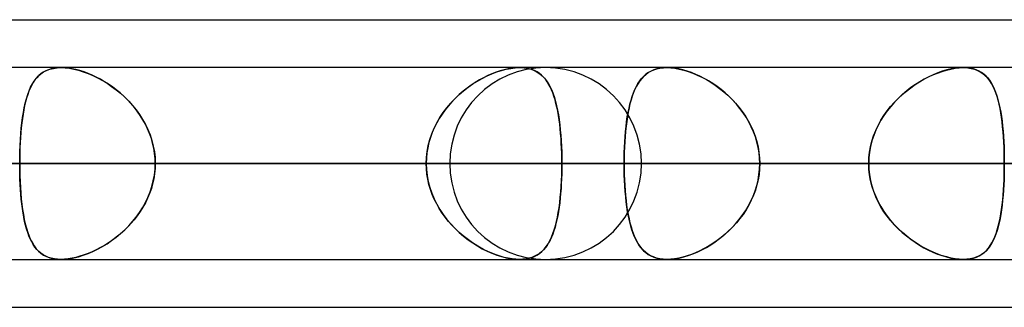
# Model space of a CAD drawing. Header units: millimetres. Extents: x -270 to 270, y -120 to 100.
# Tile 60 of 74: x 117 to 128, y -50 to -47. Entities that reach past the tile are written whole.
import ezdxf

# ---------------------------------------------------------------- set-up
doc = ezdxf.new("R2010")
doc.units = ezdxf.units.MM
doc.layers.add('MAIN-1', color=7, linetype='Continuous')
doc.layers.add('MAIN-2', color=7, linetype='Continuous')

msp = doc.modelspace()

# ---------------------------------------------------------------- linework, layer by layer
at = {"layer": 'MAIN-1'}
for p, q in [((73.035, -46.978), (138.497, -46.978)), ((138.299, -47.481), (-138.299, -47.481)), ((122.647, -47.481), (122.647, -47.481)), ((122.647, -47.481), (122.648, -47.481)), ((122.648, -47.481), (122.648, -47.481)), ((122.648, -47.481), (122.649, -47.481)), ((122.649, -47.481), (122.649, -47.481)), ((122.649, -47.481), (122.649, -47.481)), ((127.305, -47.481), (127.307, -47.481)), ((127.307, -47.481), (127.308, -47.481)), ((127.308, -47.481), (127.31, -47.481)), ((127.31, -47.481), (127.311, -47.481)), ((127.311, -47.481), (127.313, -47.481)), ((127.313, -47.481), (127.315, -47.481)), ((-138.963, -48.489), (138.963, -48.489)), ((-138.423, -49.496), (138.423, -49.496)), ((72.595, -50), (139.276, -50))]:
    msp.add_line(p, q, dxfattribs=at)
at = {"layer": 'MAIN-2'}
for p, q in [((117.638, -47.527), (117.669, -47.511)), ((117.688, -47.503), (117.66, -47.515)), ((117.669, -47.511), (117.703, -47.498)), ((117.718, -47.493), (117.688, -47.503)), ((117.703, -47.498), (117.74, -47.489)), ((117.751, -47.487), (117.718, -47.493)), ((117.74, -47.489), (117.779, -47.483)), ((117.785, -47.483), (117.751, -47.487)), ((117.779, -47.483), (117.821, -47.481)), ((117.821, -47.481), (117.785, -47.483)), ((117.858, -47.482), (117.821, -47.481)), ((117.821, -47.481), (117.864, -47.483)), ((117.897, -47.486), (117.858, -47.482)), ((117.864, -47.483), (117.91, -47.488)), ((117.937, -47.493), (117.897, -47.486)), ((117.91, -47.488), (117.957, -47.497)), ((117.978, -47.502), (117.937, -47.493)), ((117.957, -47.497), (118.006, -47.509)), ((118.02, -47.513), (117.978, -47.502)), ((118.006, -47.509), (118.055, -47.525)), ((122.401, -47.527), (122.452, -47.511)), ((122.48, -47.503), (122.437, -47.515)), ((122.452, -47.511), (122.501, -47.498)), ((122.522, -47.493), (122.48, -47.503)), ((122.501, -47.498), (122.55, -47.489)), ((122.563, -47.487), (122.522, -47.493)), ((122.55, -47.489), (122.596, -47.483)), ((122.602, -47.483), (122.563, -47.487)), ((122.596, -47.483), (122.64, -47.481)), ((122.64, -47.481), (122.602, -47.483)), ((122.64, -47.481), (122.641, -47.481)), ((122.675, -47.482), (122.64, -47.481)), ((122.641, -47.481), (122.642, -47.481)), ((122.642, -47.481), (122.643, -47.481)), ((122.643, -47.481), (122.645, -47.481)), ((122.645, -47.481), (122.646, -47.481)), ((122.646, -47.481), (122.647, -47.481)), ((122.649, -47.481), (122.69, -47.484)), ((122.709, -47.486), (122.675, -47.482)), ((122.69, -47.484), (122.728, -47.49)), ((122.741, -47.493), (122.709, -47.486)), ((122.728, -47.49), (122.763, -47.499)), ((122.771, -47.502), (122.741, -47.493)), ((122.763, -47.499), (122.796, -47.512)), ((122.799, -47.513), (122.771, -47.502)), ((124.021, -47.518), (124.051, -47.505)), ((124.052, -47.505), (124.023, -47.517)), ((124.051, -47.505), (124.083, -47.495)), ((124.084, -47.494), (124.052, -47.505)), ((124.083, -47.495), (124.117, -47.487)), ((124.118, -47.487), (124.084, -47.494)), ((124.117, -47.487), (124.153, -47.483)), ((124.153, -47.483), (124.118, -47.487)), ((124.191, -47.481), (124.153, -47.483)), ((124.153, -47.483), (124.191, -47.481)), ((124.23, -47.483), (124.191, -47.481)), ((124.191, -47.481), (124.232, -47.483)), ((124.271, -47.487), (124.23, -47.483)), ((124.232, -47.483), (124.275, -47.488)), ((124.314, -47.494), (124.271, -47.487)), ((124.275, -47.488), (124.32, -47.496)), ((124.358, -47.505), (124.314, -47.494)), ((124.32, -47.496), (124.367, -47.507)), ((124.402, -47.518), (124.358, -47.505)), ((124.367, -47.507), (124.414, -47.522)), ((127.083, -47.521), (127.13, -47.507)), ((127.132, -47.506), (127.085, -47.52)), ((127.13, -47.507), (127.176, -47.496)), ((127.177, -47.495), (127.132, -47.506)), ((127.176, -47.496), (127.221, -47.488)), ((127.222, -47.487), (127.177, -47.495)), ((127.221, -47.488), (127.264, -47.483)), ((127.264, -47.483), (127.222, -47.487)), ((127.264, -47.483), (127.305, -47.481)), ((127.305, -47.481), (127.264, -47.483)), ((127.342, -47.483), (127.305, -47.481)), ((127.315, -47.481), (127.353, -47.484)), ((127.378, -47.487), (127.342, -47.483)), ((127.353, -47.484), (127.39, -47.489)), ((127.412, -47.494), (127.378, -47.487)), ((127.39, -47.489), (127.424, -47.498)), ((127.443, -47.505), (127.412, -47.494)), ((127.424, -47.498), (127.456, -47.51)), ((127.472, -47.518), (127.443, -47.505)), ((127.456, -47.51), (127.485, -47.525)), ((117.547, -47.611), (117.529, -47.637)), ((117.538, -47.622), (117.56, -47.594)), ((117.566, -47.587), (117.547, -47.611)), ((117.56, -47.594), (117.583, -47.568)), ((117.587, -47.565), (117.566, -47.587)), ((117.583, -47.568), (117.609, -47.546)), ((117.609, -47.546), (117.587, -47.565)), ((117.609, -47.546), (117.638, -47.527)), ((117.633, -47.529), (117.609, -47.546)), ((117.66, -47.515), (117.633, -47.529)), ((118.063, -47.527), (118.02, -47.513)), ((118.055, -47.525), (118.105, -47.543)), ((118.106, -47.543), (118.063, -47.527)), ((118.105, -47.543), (118.155, -47.565)), ((118.149, -47.562), (118.106, -47.543)), ((118.191, -47.582), (118.149, -47.562)), ((118.155, -47.565), (118.205, -47.589)), ((118.234, -47.604), (118.191, -47.582)), ((118.205, -47.589), (118.255, -47.616)), ((118.276, -47.629), (118.234, -47.604)), ((122.219, -47.611), (122.175, -47.637)), ((122.199, -47.622), (122.249, -47.594)), ((122.263, -47.587), (122.219, -47.611)), ((122.249, -47.594), (122.3, -47.568)), ((122.306, -47.565), (122.263, -47.587)), ((122.3, -47.568), (122.351, -47.546)), ((122.35, -47.546), (122.306, -47.565)), ((122.394, -47.529), (122.35, -47.546)), ((122.351, -47.546), (122.401, -47.527)), ((122.437, -47.515), (122.394, -47.529)), ((122.796, -47.512), (122.826, -47.528)), ((122.826, -47.527), (122.799, -47.513)), ((122.85, -47.543), (122.826, -47.527)), ((122.826, -47.528), (122.854, -47.547)), ((122.872, -47.562), (122.85, -47.543)), ((122.854, -47.547), (122.88, -47.569)), ((122.893, -47.582), (122.872, -47.562)), ((122.88, -47.569), (122.903, -47.593)), ((122.913, -47.604), (122.893, -47.582)), ((122.903, -47.593), (122.925, -47.621)), ((122.931, -47.629), (122.913, -47.604)), ((123.904, -47.621), (123.924, -47.596)), ((123.926, -47.594), (123.906, -47.619)), ((123.924, -47.596), (123.945, -47.573)), ((123.947, -47.571), (123.926, -47.594)), ((123.945, -47.573), (123.969, -47.552)), ((123.97, -47.551), (123.947, -47.571)), ((123.969, -47.552), (123.994, -47.534)), ((123.996, -47.533), (123.97, -47.551)), ((123.994, -47.534), (124.021, -47.518)), ((124.023, -47.517), (123.996, -47.533)), ((124.447, -47.533), (124.402, -47.518)), ((124.414, -47.522), (124.461, -47.539)), ((124.493, -47.552), (124.447, -47.533)), ((124.461, -47.539), (124.509, -47.559)), ((124.538, -47.572), (124.493, -47.552)), ((124.509, -47.559), (124.557, -47.582)), ((124.583, -47.595), (124.538, -47.572)), ((124.557, -47.582), (124.605, -47.607)), ((124.628, -47.621), (124.583, -47.595)), ((124.605, -47.607), (124.652, -47.635)), ((126.846, -47.631), (126.892, -47.604)), ((126.896, -47.602), (126.849, -47.629)), ((126.892, -47.604), (126.94, -47.579)), ((126.944, -47.577), (126.896, -47.602)), ((126.94, -47.579), (126.987, -47.557)), ((126.991, -47.556), (126.944, -47.577)), ((126.987, -47.557), (127.035, -47.538)), ((127.038, -47.536), (126.991, -47.556)), ((127.035, -47.538), (127.083, -47.521)), ((127.085, -47.52), (127.038, -47.536)), ((127.499, -47.533), (127.472, -47.518)), ((127.485, -47.525), (127.512, -47.542)), ((127.524, -47.552), (127.499, -47.533)), ((127.512, -47.542), (127.536, -47.563)), ((127.546, -47.572), (127.524, -47.552)), ((127.536, -47.563), (127.559, -47.586)), ((127.567, -47.595), (127.546, -47.572)), ((127.559, -47.586), (127.58, -47.612)), ((127.586, -47.621), (127.567, -47.595)), ((127.58, -47.612), (127.599, -47.64)), ((117.497, -47.696), (117.483, -47.728)), ((117.485, -47.725), (117.501, -47.688)), ((117.512, -47.665), (117.497, -47.696)), ((117.501, -47.688), (117.519, -47.653)), ((117.529, -47.637), (117.512, -47.665)), ((117.519, -47.653), (117.538, -47.622)), ((118.255, -47.616), (118.304, -47.646)), ((118.318, -47.655), (118.276, -47.629)), ((118.304, -47.646), (118.352, -47.678)), ((118.36, -47.684), (118.318, -47.655)), ((118.352, -47.678), (118.4, -47.714)), ((118.401, -47.714), (118.36, -47.684)), ((118.4, -47.714), (118.445, -47.751)), ((118.441, -47.747), (118.401, -47.714)), ((122.09, -47.696), (122.048, -47.728)), ((122.052, -47.725), (122.1, -47.688)), ((122.132, -47.665), (122.09, -47.696)), ((122.1, -47.688), (122.149, -47.653)), ((122.175, -47.637), (122.132, -47.665)), ((122.149, -47.653), (122.199, -47.622)), ((122.925, -47.621), (122.945, -47.651)), ((122.947, -47.655), (122.931, -47.629)), ((122.945, -47.651), (122.962, -47.683)), ((122.963, -47.684), (122.947, -47.655)), ((122.962, -47.683), (122.979, -47.718)), ((122.977, -47.714), (122.963, -47.684)), ((122.99, -47.747), (122.977, -47.714)), ((122.979, -47.718), (122.994, -47.756)), ((123.838, -47.746), (123.853, -47.711)), ((123.854, -47.709), (123.839, -47.744)), ((123.853, -47.711), (123.869, -47.679)), ((123.87, -47.677), (123.854, -47.709)), ((123.869, -47.679), (123.886, -47.649)), ((123.887, -47.647), (123.87, -47.677)), ((123.886, -47.649), (123.904, -47.621)), ((123.906, -47.619), (123.887, -47.647)), ((124.673, -47.649), (124.628, -47.621)), ((124.652, -47.635), (124.699, -47.666)), ((124.717, -47.679), (124.673, -47.649)), ((124.699, -47.666), (124.744, -47.699)), ((124.76, -47.712), (124.717, -47.679)), ((124.744, -47.699), (124.788, -47.734)), ((124.802, -47.747), (124.76, -47.712)), ((126.708, -47.727), (126.753, -47.693)), ((126.756, -47.69), (126.711, -47.725)), ((126.753, -47.693), (126.799, -47.66)), ((126.802, -47.658), (126.756, -47.69)), ((126.799, -47.66), (126.846, -47.631)), ((126.849, -47.629), (126.802, -47.658)), ((127.604, -47.649), (127.586, -47.621)), ((127.599, -47.64), (127.616, -47.671)), ((127.62, -47.679), (127.604, -47.649)), ((127.616, -47.671), (127.632, -47.704)), ((127.635, -47.711), (127.62, -47.679)), ((127.632, -47.704), (127.646, -47.739)), ((127.649, -47.746), (127.635, -47.711)), ((117.445, -47.854), (117.457, -47.808)), ((117.459, -47.801), (117.448, -47.84)), ((117.457, -47.808), (117.47, -47.765)), ((117.471, -47.763), (117.459, -47.801)), ((117.47, -47.765), (117.485, -47.725)), ((117.483, -47.728), (117.471, -47.763)), ((118.48, -47.782), (118.441, -47.747)), ((118.445, -47.751), (118.49, -47.791)), ((118.518, -47.819), (118.48, -47.782)), ((118.49, -47.791), (118.532, -47.833)), ((118.554, -47.857), (118.518, -47.819)), ((121.917, -47.854), (121.96, -47.808)), ((121.968, -47.801), (121.93, -47.84)), ((121.96, -47.808), (122.006, -47.765)), ((122.007, -47.763), (121.968, -47.801)), ((122.006, -47.765), (122.052, -47.725)), ((122.048, -47.728), (122.007, -47.763)), ((123.003, -47.782), (122.99, -47.747)), ((122.994, -47.756), (123.007, -47.796)), ((123.014, -47.819), (123.003, -47.782)), ((123.007, -47.796), (123.019, -47.838)), ((123.024, -47.857), (123.014, -47.819)), ((123.814, -47.82), (123.802, -47.862)), ((123.813, -47.822), (123.825, -47.783)), ((123.826, -47.781), (123.814, -47.82)), ((123.825, -47.783), (123.838, -47.746)), ((123.839, -47.744), (123.826, -47.781)), ((124.788, -47.734), (124.831, -47.772)), ((124.844, -47.784), (124.802, -47.747)), ((124.831, -47.772), (124.872, -47.812)), ((124.883, -47.824), (124.844, -47.784)), ((124.872, -47.812), (124.911, -47.854)), ((126.58, -47.846), (126.621, -47.804)), ((126.624, -47.802), (126.582, -47.844)), ((126.621, -47.804), (126.664, -47.764)), ((126.667, -47.762), (126.624, -47.802)), ((126.664, -47.764), (126.708, -47.727)), ((126.711, -47.725), (126.667, -47.762)), ((127.646, -47.739), (127.659, -47.777)), ((127.661, -47.784), (127.649, -47.746)), ((127.659, -47.777), (127.67, -47.816)), ((127.672, -47.823), (127.661, -47.784)), ((127.67, -47.816), (127.681, -47.858)), ((117.43, -47.924), (117.422, -47.969)), ((117.425, -47.953), (117.434, -47.902)), ((117.438, -47.881), (117.43, -47.924)), ((117.434, -47.902), (117.445, -47.854)), ((117.448, -47.84), (117.438, -47.881)), ((118.532, -47.833), (118.572, -47.878)), ((118.589, -47.898), (118.554, -47.857)), ((118.572, -47.878), (118.61, -47.925)), ((118.622, -47.94), (118.589, -47.898)), ((118.61, -47.925), (118.646, -47.974)), ((121.859, -47.924), (121.827, -47.969)), ((121.838, -47.953), (121.876, -47.902)), ((121.893, -47.881), (121.859, -47.924)), ((121.876, -47.902), (121.917, -47.854)), ((121.93, -47.84), (121.893, -47.881)), ((123.019, -47.838), (123.03, -47.882)), ((123.034, -47.898), (123.024, -47.857)), ((123.03, -47.882), (123.04, -47.929)), ((123.042, -47.94), (123.034, -47.898)), ((123.792, -47.905), (123.783, -47.951)), ((123.783, -47.953), (123.792, -47.907)), ((123.802, -47.862), (123.792, -47.905)), ((123.792, -47.907), (123.802, -47.864)), ((123.802, -47.864), (123.813, -47.822)), ((124.921, -47.865), (124.883, -47.824)), ((124.911, -47.854), (124.948, -47.898)), ((124.958, -47.909), (124.921, -47.865)), ((124.948, -47.898), (124.983, -47.944)), ((124.991, -47.955), (124.958, -47.909)), ((126.504, -47.937), (126.541, -47.89)), ((126.543, -47.888), (126.506, -47.934)), ((126.541, -47.89), (126.58, -47.846)), ((126.582, -47.844), (126.543, -47.888)), ((127.683, -47.865), (127.672, -47.823)), ((127.681, -47.858), (127.69, -47.902)), ((127.692, -47.909), (127.683, -47.865)), ((127.69, -47.902), (127.699, -47.948)), ((127.7, -47.955), (127.692, -47.909)), ((117.409, -48.061), (117.416, -48.006)), ((117.415, -48.015), (117.409, -48.063)), ((117.422, -47.969), (117.415, -48.015)), ((117.416, -48.006), (117.425, -47.953)), ((118.653, -47.984), (118.622, -47.94)), ((118.646, -47.974), (118.678, -48.025)), ((118.681, -48.029), (118.653, -47.984)), ((118.678, -48.025), (118.708, -48.078)), ((121.797, -48.015), (121.77, -48.063)), ((121.771, -48.061), (121.803, -48.006)), ((121.827, -47.969), (121.797, -48.015)), ((121.803, -48.006), (121.838, -47.953)), ((123.04, -47.929), (123.049, -47.977)), ((123.05, -47.984), (123.042, -47.94)), ((123.049, -47.977), (123.057, -48.028)), ((123.057, -48.029), (123.05, -47.984)), ((123.057, -48.028), (123.064, -48.081)), ((123.767, -48.05), (123.774, -48)), ((123.775, -47.998), (123.768, -48.047)), ((123.774, -48), (123.783, -47.953)), ((123.783, -47.951), (123.775, -47.998)), ((124.983, -47.944), (125.016, -47.992)), ((125.023, -48.003), (124.991, -47.955)), ((125.016, -47.992), (125.046, -48.042)), ((125.052, -48.052), (125.023, -48.003)), ((126.439, -48.035), (126.47, -47.985)), ((126.472, -47.983), (126.44, -48.033)), ((126.47, -47.985), (126.504, -47.937)), ((126.506, -47.934), (126.472, -47.983)), ((127.699, -47.948), (127.706, -47.995)), ((127.707, -48.002), (127.7, -47.955)), ((127.706, -47.995), (127.713, -48.045)), ((127.714, -48.052), (127.707, -48.002)), ((117.398, -48.177), (117.403, -48.118)), ((117.403, -48.113), (117.399, -48.164)), ((117.403, -48.118), (117.409, -48.061)), ((117.409, -48.063), (117.403, -48.113)), ((118.707, -48.076), (118.681, -48.029)), ((118.731, -48.124), (118.707, -48.076)), ((118.708, -48.078), (118.734, -48.132)), ((118.752, -48.174), (118.731, -48.124)), ((118.734, -48.132), (118.757, -48.189)), ((121.718, -48.177), (121.743, -48.118)), ((121.745, -48.113), (121.723, -48.164)), ((121.743, -48.118), (121.771, -48.061)), ((121.77, -48.063), (121.745, -48.113)), ((123.063, -48.076), (123.057, -48.029)), ((123.068, -48.124), (123.063, -48.076)), ((123.064, -48.081), (123.069, -48.135)), ((123.073, -48.174), (123.068, -48.124)), ((123.755, -48.153), (123.761, -48.1)), ((123.761, -48.098), (123.756, -48.151)), ((123.768, -48.047), (123.761, -48.098)), ((123.761, -48.1), (123.767, -48.05)), ((125.046, -48.042), (125.073, -48.093)), ((125.077, -48.103), (125.052, -48.052)), ((125.073, -48.093), (125.097, -48.146)), ((125.1, -48.155), (125.077, -48.103)), ((126.385, -48.142), (126.41, -48.088)), ((126.411, -48.085), (126.386, -48.14)), ((126.41, -48.088), (126.439, -48.035)), ((126.44, -48.033), (126.411, -48.085)), ((127.713, -48.045), (127.719, -48.096)), ((127.719, -48.103), (127.714, -48.052)), ((127.719, -48.096), (127.724, -48.149)), ((127.724, -48.155), (127.719, -48.103)), ((117.395, -48.216), (117.392, -48.269)), ((117.393, -48.238), (117.398, -48.177)), ((117.399, -48.164), (117.395, -48.216)), ((118.77, -48.225), (118.752, -48.174)), ((118.757, -48.189), (118.776, -48.247)), ((118.784, -48.276), (118.77, -48.225)), ((121.704, -48.216), (121.689, -48.269)), ((121.698, -48.238), (121.718, -48.177)), ((121.723, -48.164), (121.704, -48.216)), ((123.069, -48.135), (123.074, -48.191)), ((123.077, -48.225), (123.073, -48.174)), ((123.074, -48.191), (123.078, -48.249)), ((123.08, -48.276), (123.077, -48.225)), ((123.751, -48.205), (123.747, -48.26)), ((123.747, -48.262), (123.751, -48.207)), ((123.756, -48.151), (123.751, -48.205)), ((123.751, -48.207), (123.755, -48.153)), ((125.097, -48.146), (125.118, -48.201)), ((125.12, -48.209), (125.1, -48.155)), ((125.118, -48.201), (125.135, -48.257)), ((125.137, -48.263), (125.12, -48.209)), ((126.364, -48.195), (126.345, -48.252)), ((126.345, -48.254), (126.363, -48.197)), ((126.363, -48.197), (126.385, -48.142)), ((126.386, -48.14), (126.364, -48.195)), ((127.724, -48.149), (127.728, -48.203)), ((127.728, -48.209), (127.724, -48.155)), ((127.728, -48.203), (127.731, -48.259)), ((127.731, -48.263), (127.728, -48.209)), ((117.389, -48.323), (117.387, -48.378)), ((117.388, -48.362), (117.39, -48.299)), ((117.392, -48.269), (117.389, -48.323)), ((117.39, -48.299), (117.393, -48.238)), ((118.776, -48.247), (118.791, -48.306)), ((118.796, -48.329), (118.784, -48.276)), ((118.791, -48.306), (118.802, -48.367)), ((118.804, -48.382), (118.796, -48.329)), ((121.677, -48.323), (121.668, -48.378)), ((121.67, -48.362), (121.682, -48.299)), ((121.689, -48.269), (121.677, -48.323)), ((121.682, -48.299), (121.698, -48.238)), ((123.078, -48.249), (123.082, -48.308)), ((123.082, -48.329), (123.08, -48.276)), ((123.082, -48.308), (123.084, -48.368)), ((123.084, -48.382), (123.082, -48.329)), ((123.744, -48.316), (123.742, -48.373)), ((123.742, -48.374), (123.744, -48.318)), ((123.747, -48.26), (123.744, -48.316)), ((123.744, -48.318), (123.747, -48.262)), ((125.135, -48.257), (125.148, -48.314)), ((125.149, -48.319), (125.137, -48.263)), ((125.148, -48.314), (125.158, -48.372)), ((125.159, -48.375), (125.149, -48.319)), ((126.331, -48.31), (126.32, -48.369)), ((126.32, -48.37), (126.33, -48.312)), ((126.33, -48.312), (126.345, -48.254)), ((126.345, -48.252), (126.331, -48.31)), ((127.731, -48.259), (127.734, -48.315)), ((127.734, -48.319), (127.731, -48.263)), ((127.734, -48.315), (127.736, -48.373)), ((127.736, -48.375), (127.734, -48.319)), ((117.387, -48.378), (117.386, -48.433)), ((117.386, -48.489), (117.387, -48.425)), ((117.386, -48.433), (117.386, -48.489)), ((117.387, -48.425), (117.388, -48.362)), ((118.802, -48.367), (118.809, -48.427)), ((118.809, -48.435), (118.804, -48.382)), ((118.809, -48.427), (118.811, -48.489)), ((118.811, -48.489), (118.809, -48.435)), ((121.661, -48.489), (121.663, -48.425)), ((121.662, -48.433), (121.661, -48.489)), ((121.668, -48.378), (121.662, -48.433)), ((121.663, -48.425), (121.67, -48.362)), ((123.084, -48.368), (123.085, -48.428)), ((123.085, -48.435), (123.084, -48.382)), ((123.085, -48.428), (123.086, -48.489)), ((123.086, -48.489), (123.085, -48.435)), ((123.741, -48.431), (123.74, -48.489)), ((123.74, -48.489), (123.741, -48.431)), ((123.742, -48.373), (123.741, -48.431)), ((123.741, -48.431), (123.742, -48.374)), ((125.158, -48.372), (125.164, -48.43)), ((125.164, -48.432), (125.159, -48.375)), ((125.164, -48.43), (125.166, -48.489)), ((125.166, -48.489), (125.164, -48.432)), ((126.312, -48.489), (126.314, -48.429)), ((126.314, -48.429), (126.312, -48.489)), ((126.32, -48.369), (126.314, -48.429)), ((126.314, -48.429), (126.32, -48.37)), ((127.736, -48.373), (127.737, -48.431)), ((127.737, -48.432), (127.736, -48.375)), ((127.737, -48.431), (127.737, -48.489)), ((127.737, -48.489), (127.737, -48.432)), ((138.963, -48.489), (-138.963, -48.489)), ((137.431, -48.489), (-137.431, -48.489)), ((-137.431, -48.489), (137.431, -48.489)), ((-127.737, -48.489), (127.737, -48.489)), ((127.737, -48.489), (-127.737, -48.489)), ((126.312, -48.489), (-126.312, -48.489)), ((-126.312, -48.489), (126.312, -48.489)), ((121.907, -48.489), (90.37, -48.489)), ((90.37, -48.489), (121.907, -48.489)), ((91.797, -48.489), (123.922, -48.489)), ((123.922, -48.489), (91.797, -48.489)), ((137.625, -48.489), (101.496, -48.489)), ((101.496, -48.489), (137.625, -48.489)), ((102.922, -48.489), (139.639, -48.489)), ((139.639, -48.489), (102.922, -48.489)), ((121.661, -48.489), (111.97, -48.489)), ((111.97, -48.489), (121.661, -48.489)), ((153.341, -48.489), (112.619, -48.489)), ((112.619, -48.489), (153.341, -48.489)), ((114.045, -48.489), (155.357, -48.489)), ((155.357, -48.489), (114.045, -48.489)), ((114.045, -48.489), (123.74, -48.489)), ((123.74, -48.489), (114.045, -48.489)), ((126.312, -48.489), (116.617, -48.489)), ((116.617, -48.489), (126.312, -48.489)), ((117.386, -48.489), (117.387, -48.552)), ((121.661, -48.489), (117.386, -48.489)), ((117.386, -48.545), (117.386, -48.489)), ((117.386, -48.489), (121.661, -48.489)), ((117.387, -48.6), (117.386, -48.545)), ((118.809, -48.543), (118.804, -48.596)), ((118.809, -48.55), (118.811, -48.489)), ((118.811, -48.489), (118.809, -48.543)), ((118.811, -48.489), (123.086, -48.489)), ((123.086, -48.489), (118.811, -48.489)), ((118.811, -48.489), (128.501, -48.489)), ((128.501, -48.489), (118.811, -48.489)), ((121.662, -48.545), (121.661, -48.489)), ((121.661, -48.489), (121.663, -48.552)), ((121.668, -48.6), (121.662, -48.545)), ((123.085, -48.543), (123.084, -48.596)), ((123.086, -48.489), (123.085, -48.543)), ((123.085, -48.55), (123.086, -48.489)), ((132.776, -48.489), (123.086, -48.489)), ((123.086, -48.489), (132.776, -48.489)), ((123.74, -48.489), (123.741, -48.546)), ((169.059, -48.489), (123.74, -48.489)), ((123.741, -48.549), (123.74, -48.489)), ((123.74, -48.489), (169.059, -48.489)), ((123.741, -48.546), (123.742, -48.603)), ((125.164, -48.546), (125.159, -48.603)), ((125.164, -48.547), (125.166, -48.489)), ((125.166, -48.489), (125.164, -48.546)), ((125.166, -48.489), (171.073, -48.489)), ((171.073, -48.489), (125.166, -48.489)), ((125.166, -48.489), (134.861, -48.489)), ((134.861, -48.489), (125.166, -48.489)), ((126.314, -48.549), (126.312, -48.489)), ((126.312, -48.489), (126.314, -48.548)), ((127.736, -48.602), (127.737, -48.545)), ((127.737, -48.546), (127.736, -48.603)), ((127.737, -48.489), (127.737, -48.546)), ((127.737, -48.545), (127.737, -48.489)), ((117.387, -48.552), (117.388, -48.616)), ((117.389, -48.655), (117.387, -48.6)), ((117.388, -48.616), (117.39, -48.678)), ((118.796, -48.649), (118.784, -48.701)), ((118.791, -48.671), (118.802, -48.611)), ((118.804, -48.596), (118.796, -48.649)), ((118.802, -48.611), (118.809, -48.55)), ((121.663, -48.552), (121.67, -48.616)), ((121.677, -48.655), (121.668, -48.6)), ((121.67, -48.616), (121.682, -48.678)), ((123.082, -48.649), (123.08, -48.701)), ((123.081, -48.671), (123.084, -48.611)), ((123.084, -48.596), (123.082, -48.649)), ((123.084, -48.611), (123.085, -48.55)), ((123.742, -48.609), (123.741, -48.549)), ((123.742, -48.603), (123.744, -48.66)), ((123.744, -48.667), (123.742, -48.609)), ((125.148, -48.663), (125.158, -48.606)), ((125.159, -48.603), (125.149, -48.659)), ((125.158, -48.606), (125.164, -48.547)), ((126.314, -48.548), (126.32, -48.607)), ((126.32, -48.609), (126.314, -48.549)), ((126.32, -48.607), (126.33, -48.666)), ((126.331, -48.667), (126.32, -48.609)), ((127.734, -48.658), (127.736, -48.602)), ((127.736, -48.603), (127.734, -48.659)), ((117.392, -48.708), (117.389, -48.655)), ((117.39, -48.678), (117.393, -48.74)), ((117.395, -48.762), (117.392, -48.708)), ((117.393, -48.74), (117.398, -48.8)), ((118.77, -48.753), (118.752, -48.803)), ((118.757, -48.788), (118.776, -48.73)), ((118.784, -48.701), (118.77, -48.753)), ((118.776, -48.73), (118.791, -48.671)), ((121.689, -48.708), (121.677, -48.655)), ((121.682, -48.678), (121.698, -48.74)), ((121.704, -48.762), (121.689, -48.708)), ((121.698, -48.74), (121.718, -48.8)), ((123.077, -48.753), (123.073, -48.803)), ((123.074, -48.788), (123.078, -48.73)), ((123.08, -48.701), (123.077, -48.753)), ((123.078, -48.73), (123.081, -48.671)), ((123.744, -48.66), (123.747, -48.716)), ((123.748, -48.725), (123.744, -48.667)), ((123.747, -48.716), (123.751, -48.771)), ((123.752, -48.782), (123.748, -48.725)), ((125.118, -48.776), (125.135, -48.721)), ((125.137, -48.714), (125.12, -48.769)), ((125.135, -48.721), (125.148, -48.663)), ((125.149, -48.659), (125.137, -48.714)), ((126.33, -48.666), (126.345, -48.723)), ((126.345, -48.725), (126.331, -48.667)), ((126.345, -48.723), (126.363, -48.78)), ((126.364, -48.782), (126.345, -48.725)), ((127.728, -48.767), (127.732, -48.713)), ((127.731, -48.714), (127.728, -48.769)), ((127.734, -48.659), (127.731, -48.714)), ((127.732, -48.713), (127.734, -48.658)), ((117.399, -48.814), (117.395, -48.762)), ((117.398, -48.8), (117.403, -48.859)), ((117.403, -48.865), (117.399, -48.814)), ((118.731, -48.853), (118.707, -48.901)), ((118.708, -48.9), (118.734, -48.845)), ((118.752, -48.803), (118.731, -48.853)), ((118.734, -48.845), (118.757, -48.788)), ((121.723, -48.814), (121.704, -48.762)), ((121.718, -48.8), (121.743, -48.859)), ((121.745, -48.865), (121.723, -48.814)), ((123.063, -48.9), (123.069, -48.845)), ((123.068, -48.853), (123.063, -48.901)), ((123.073, -48.803), (123.068, -48.853)), ((123.069, -48.845), (123.074, -48.788)), ((123.751, -48.771), (123.755, -48.825)), ((123.757, -48.838), (123.752, -48.782)), ((123.755, -48.825), (123.761, -48.877)), ((123.763, -48.892), (123.757, -48.838)), ((125.073, -48.884), (125.097, -48.831)), ((125.1, -48.822), (125.077, -48.875)), ((125.097, -48.831), (125.118, -48.776)), ((125.12, -48.769), (125.1, -48.822)), ((126.363, -48.78), (126.385, -48.836)), ((126.386, -48.838), (126.364, -48.782)), ((126.385, -48.836), (126.41, -48.89)), ((126.411, -48.892), (126.386, -48.838)), ((127.724, -48.823), (127.719, -48.875)), ((127.72, -48.872), (127.724, -48.82)), ((127.724, -48.82), (127.728, -48.767)), ((127.728, -48.769), (127.724, -48.823)), ((117.403, -48.859), (117.409, -48.917)), ((117.409, -48.914), (117.403, -48.865)), ((117.415, -48.963), (117.409, -48.914)), ((117.409, -48.917), (117.416, -48.972)), ((118.646, -49.004), (118.678, -48.953)), ((118.681, -48.948), (118.653, -48.994)), ((118.678, -48.953), (118.708, -48.9)), ((118.707, -48.901), (118.681, -48.948)), ((121.743, -48.859), (121.771, -48.917)), ((121.77, -48.914), (121.745, -48.865)), ((121.797, -48.963), (121.77, -48.914)), ((121.771, -48.917), (121.803, -48.972)), ((123.048, -49.004), (123.056, -48.953)), ((123.057, -48.948), (123.05, -48.994)), ((123.056, -48.953), (123.063, -48.9)), ((123.063, -48.901), (123.057, -48.948)), ((123.761, -48.877), (123.767, -48.928)), ((123.77, -48.944), (123.763, -48.892)), ((123.767, -48.928), (123.774, -48.977)), ((123.777, -48.995), (123.77, -48.944)), ((125.016, -48.986), (125.046, -48.936)), ((125.052, -48.926), (125.023, -48.975)), ((125.046, -48.936), (125.073, -48.884)), ((125.077, -48.875), (125.052, -48.926)), ((126.41, -48.89), (126.439, -48.942)), ((126.44, -48.944), (126.411, -48.892)), ((126.439, -48.942), (126.47, -48.992)), ((126.472, -48.995), (126.44, -48.944)), ((127.714, -48.926), (127.707, -48.975)), ((127.708, -48.971), (127.714, -48.922)), ((127.714, -48.922), (127.72, -48.872)), ((127.719, -48.875), (127.714, -48.926)), ((117.422, -49.009), (117.415, -48.963)), ((117.416, -48.972), (117.425, -49.025)), ((117.43, -49.054), (117.422, -49.009)), ((117.425, -49.025), (117.434, -49.076)), ((117.438, -49.097), (117.43, -49.054)), ((118.572, -49.1), (118.61, -49.053)), ((118.622, -49.037), (118.589, -49.08)), ((118.61, -49.053), (118.646, -49.004)), ((118.653, -48.994), (118.622, -49.037)), ((121.827, -49.009), (121.797, -48.963)), ((121.803, -48.972), (121.838, -49.025)), ((121.859, -49.054), (121.827, -49.009)), ((121.838, -49.025), (121.876, -49.076)), ((121.893, -49.097), (121.859, -49.054)), ((123.029, -49.1), (123.039, -49.053)), ((123.042, -49.037), (123.034, -49.08)), ((123.039, -49.053), (123.048, -49.004)), ((123.05, -48.994), (123.042, -49.037)), ((123.774, -48.977), (123.783, -49.024)), ((123.786, -49.043), (123.777, -48.995)), ((123.783, -49.024), (123.792, -49.07)), ((123.796, -49.09), (123.786, -49.043)), ((124.948, -49.08), (124.983, -49.034)), ((124.991, -49.023), (124.958, -49.068)), ((124.983, -49.034), (125.016, -48.986)), ((125.023, -48.975), (124.991, -49.023)), ((126.47, -48.992), (126.504, -49.041)), ((126.506, -49.043), (126.472, -48.995)), ((126.504, -49.041), (126.541, -49.087)), ((126.543, -49.09), (126.506, -49.043)), ((127.684, -49.106), (127.693, -49.063)), ((127.7, -49.023), (127.692, -49.068)), ((127.693, -49.063), (127.701, -49.017)), ((127.707, -48.975), (127.7, -49.023)), ((127.701, -49.017), (127.708, -48.971)), ((117.434, -49.076), (117.445, -49.124)), ((117.448, -49.138), (117.438, -49.097)), ((117.445, -49.124), (117.457, -49.17)), ((117.459, -49.177), (117.448, -49.138)), ((118.518, -49.159), (118.48, -49.196)), ((118.49, -49.187), (118.532, -49.144)), ((118.554, -49.12), (118.518, -49.159)), ((118.532, -49.144), (118.572, -49.1)), ((118.589, -49.08), (118.554, -49.12)), ((121.876, -49.076), (121.917, -49.124)), ((121.93, -49.138), (121.893, -49.097)), ((121.917, -49.124), (121.96, -49.17)), ((121.968, -49.177), (121.93, -49.138)), ((123.014, -49.159), (123.003, -49.196)), ((123.006, -49.187), (123.018, -49.144)), ((123.024, -49.12), (123.014, -49.159)), ((123.018, -49.144), (123.029, -49.1)), ((123.034, -49.08), (123.024, -49.12)), ((123.792, -49.07), (123.802, -49.114)), ((123.807, -49.134), (123.796, -49.09)), ((123.802, -49.114), (123.813, -49.155)), ((123.819, -49.176), (123.807, -49.134)), ((123.813, -49.155), (123.825, -49.194)), ((124.831, -49.205), (124.872, -49.166)), ((124.883, -49.154), (124.844, -49.194)), ((124.872, -49.166), (124.911, -49.124)), ((124.921, -49.112), (124.883, -49.154)), ((124.911, -49.124), (124.948, -49.08)), ((124.958, -49.068), (124.921, -49.112)), ((126.541, -49.087), (126.58, -49.132)), ((126.582, -49.134), (126.543, -49.09)), ((126.58, -49.132), (126.621, -49.174)), ((126.624, -49.176), (126.582, -49.134)), ((127.672, -49.154), (127.661, -49.194)), ((127.663, -49.187), (127.674, -49.147)), ((127.683, -49.112), (127.672, -49.154)), ((127.674, -49.147), (127.684, -49.106)), ((127.692, -49.068), (127.683, -49.112)), ((117.457, -49.17), (117.47, -49.213)), ((117.471, -49.214), (117.459, -49.177)), ((117.47, -49.213), (117.485, -49.253)), ((117.483, -49.249), (117.471, -49.214)), ((117.497, -49.282), (117.483, -49.249)), ((117.485, -49.253), (117.501, -49.29)), ((118.352, -49.299), (118.4, -49.264)), ((118.401, -49.263), (118.36, -49.294)), ((118.4, -49.264), (118.445, -49.226)), ((118.441, -49.23), (118.401, -49.263)), ((118.48, -49.196), (118.441, -49.23)), ((118.445, -49.226), (118.49, -49.187)), ((121.96, -49.17), (122.006, -49.213)), ((122.007, -49.214), (121.968, -49.177)), ((122.006, -49.213), (122.052, -49.253)), ((122.048, -49.249), (122.007, -49.214)), ((122.09, -49.282), (122.048, -49.249)), ((122.052, -49.253), (122.1, -49.29)), ((122.96, -49.299), (122.977, -49.264)), ((122.977, -49.263), (122.963, -49.294)), ((122.977, -49.264), (122.992, -49.226)), ((122.99, -49.23), (122.977, -49.263)), ((123.003, -49.196), (122.99, -49.23)), ((122.992, -49.226), (123.006, -49.187)), ((123.833, -49.215), (123.819, -49.176)), ((123.825, -49.194), (123.838, -49.231)), ((123.847, -49.253), (123.833, -49.215)), ((123.838, -49.231), (123.853, -49.266)), ((123.863, -49.287), (123.847, -49.253)), ((123.853, -49.266), (123.869, -49.299)), ((124.76, -49.266), (124.717, -49.299)), ((124.744, -49.278), (124.788, -49.243)), ((124.802, -49.231), (124.76, -49.266)), ((124.788, -49.243), (124.831, -49.205)), ((124.844, -49.194), (124.802, -49.231)), ((126.621, -49.174), (126.664, -49.213)), ((126.667, -49.215), (126.624, -49.176)), ((126.664, -49.213), (126.708, -49.25)), ((126.711, -49.253), (126.667, -49.215)), ((126.708, -49.25), (126.753, -49.285)), ((126.756, -49.287), (126.711, -49.253)), ((127.635, -49.266), (127.62, -49.299)), ((127.623, -49.292), (127.638, -49.259)), ((127.649, -49.231), (127.635, -49.266)), ((127.638, -49.259), (127.651, -49.224)), ((127.661, -49.194), (127.649, -49.231)), ((127.651, -49.224), (127.663, -49.187)), ((117.512, -49.312), (117.497, -49.282)), ((117.501, -49.29), (117.519, -49.324)), ((117.529, -49.341), (117.512, -49.312)), ((117.519, -49.324), (117.538, -49.355)), ((117.547, -49.367), (117.529, -49.341)), ((117.538, -49.355), (117.56, -49.384)), ((117.566, -49.391), (117.547, -49.367)), ((118.234, -49.373), (118.191, -49.396)), ((118.205, -49.389), (118.255, -49.361)), ((118.276, -49.349), (118.234, -49.373)), ((118.255, -49.361), (118.304, -49.332)), ((118.318, -49.322), (118.276, -49.349)), ((118.304, -49.332), (118.352, -49.299)), ((118.36, -49.294), (118.318, -49.322)), ((122.132, -49.312), (122.09, -49.282)), ((122.1, -49.29), (122.149, -49.324)), ((122.175, -49.341), (122.132, -49.312)), ((122.149, -49.324), (122.199, -49.355)), ((122.219, -49.367), (122.175, -49.341)), ((122.199, -49.355), (122.249, -49.384)), ((122.263, -49.391), (122.219, -49.367)), ((122.913, -49.373), (122.893, -49.396)), ((122.9, -49.389), (122.922, -49.361)), ((122.931, -49.349), (122.913, -49.373)), ((122.922, -49.361), (122.942, -49.332)), ((122.947, -49.322), (122.931, -49.349)), ((122.942, -49.332), (122.96, -49.299)), ((122.963, -49.294), (122.947, -49.322)), ((123.88, -49.319), (123.863, -49.287)), ((123.869, -49.299), (123.886, -49.329)), ((123.899, -49.349), (123.88, -49.319)), ((123.886, -49.329), (123.904, -49.356)), ((123.919, -49.376), (123.899, -49.349)), ((123.904, -49.356), (123.924, -49.382)), ((124.557, -49.396), (124.605, -49.37)), ((124.628, -49.357), (124.583, -49.382)), ((124.605, -49.37), (124.652, -49.342)), ((124.672, -49.329), (124.628, -49.357)), ((124.652, -49.342), (124.699, -49.311)), ((124.717, -49.299), (124.672, -49.329)), ((124.699, -49.311), (124.744, -49.278)), ((126.753, -49.285), (126.799, -49.317)), ((126.802, -49.319), (126.756, -49.287)), ((126.799, -49.317), (126.846, -49.347)), ((126.849, -49.349), (126.802, -49.319)), ((126.846, -49.347), (126.892, -49.374)), ((126.896, -49.376), (126.849, -49.349)), ((126.892, -49.374), (126.94, -49.398)), ((127.586, -49.357), (127.567, -49.382)), ((127.57, -49.378), (127.589, -49.352)), ((127.604, -49.329), (127.586, -49.357)), ((127.589, -49.352), (127.607, -49.323)), ((127.62, -49.299), (127.604, -49.329)), ((127.607, -49.323), (127.623, -49.292)), ((117.56, -49.384), (117.583, -49.409)), ((117.587, -49.412), (117.566, -49.391)), ((117.583, -49.409), (117.609, -49.431)), ((117.609, -49.431), (117.587, -49.412)), ((117.609, -49.431), (117.638, -49.451)), ((117.633, -49.448), (117.609, -49.431)), ((117.66, -49.463), (117.633, -49.448)), ((117.638, -49.451), (117.669, -49.467)), ((117.688, -49.475), (117.66, -49.463)), ((117.669, -49.467), (117.703, -49.48)), ((117.718, -49.484), (117.688, -49.475)), ((117.978, -49.476), (117.937, -49.485)), ((117.957, -49.48), (118.006, -49.468)), ((118.02, -49.464), (117.978, -49.476)), ((118.006, -49.468), (118.055, -49.453)), ((118.063, -49.45), (118.02, -49.464)), ((118.055, -49.453), (118.105, -49.434)), ((118.106, -49.434), (118.063, -49.45)), ((118.105, -49.434), (118.155, -49.413)), ((118.149, -49.416), (118.106, -49.434)), ((118.191, -49.396), (118.149, -49.416)), ((118.155, -49.413), (118.205, -49.389)), ((122.249, -49.384), (122.3, -49.409)), ((122.306, -49.412), (122.263, -49.391)), ((122.3, -49.409), (122.351, -49.431)), ((122.35, -49.431), (122.306, -49.412)), ((122.394, -49.448), (122.35, -49.431)), ((122.351, -49.431), (122.401, -49.451)), ((122.437, -49.463), (122.394, -49.448)), ((122.401, -49.451), (122.452, -49.467)), ((122.48, -49.475), (122.437, -49.463)), ((122.452, -49.467), (122.501, -49.48)), ((122.522, -49.484), (122.48, -49.475)), ((122.771, -49.476), (122.741, -49.485)), ((122.756, -49.48), (122.79, -49.468)), ((122.799, -49.464), (122.771, -49.476)), ((122.79, -49.468), (122.821, -49.453)), ((122.826, -49.45), (122.799, -49.464)), ((122.821, -49.453), (122.85, -49.434)), ((122.85, -49.434), (122.826, -49.45)), ((122.85, -49.434), (122.876, -49.413)), ((122.872, -49.416), (122.85, -49.434)), ((122.893, -49.396), (122.872, -49.416)), ((122.876, -49.413), (122.9, -49.389)), ((123.941, -49.4), (123.919, -49.376)), ((123.924, -49.382), (123.945, -49.405)), ((123.964, -49.422), (123.941, -49.4)), ((123.945, -49.405), (123.969, -49.425)), ((123.99, -49.441), (123.964, -49.422)), ((123.969, -49.425), (123.994, -49.444)), ((124.018, -49.458), (123.99, -49.441)), ((123.994, -49.444), (124.021, -49.459)), ((124.048, -49.471), (124.018, -49.458)), ((124.021, -49.459), (124.051, -49.472)), ((124.08, -49.482), (124.048, -49.471)), ((124.051, -49.472), (124.083, -49.483)), ((124.357, -49.473), (124.314, -49.483)), ((124.32, -49.482), (124.367, -49.47)), ((124.402, -49.46), (124.357, -49.473)), ((124.367, -49.47), (124.414, -49.456)), ((124.447, -49.444), (124.402, -49.46)), ((124.414, -49.456), (124.461, -49.439)), ((124.492, -49.426), (124.447, -49.444)), ((124.461, -49.439), (124.509, -49.419)), ((124.538, -49.405), (124.492, -49.426)), ((124.509, -49.419), (124.557, -49.396)), ((124.583, -49.382), (124.538, -49.405)), ((126.944, -49.4), (126.896, -49.376)), ((126.94, -49.398), (126.987, -49.42)), ((126.991, -49.422), (126.944, -49.4)), ((126.987, -49.42), (127.035, -49.44)), ((127.038, -49.441), (126.991, -49.422)), ((127.035, -49.44), (127.083, -49.457)), ((127.085, -49.458), (127.038, -49.441)), ((127.083, -49.457), (127.13, -49.471)), ((127.132, -49.471), (127.085, -49.458)), ((127.13, -49.471), (127.176, -49.482)), ((127.177, -49.482), (127.132, -49.471)), ((127.443, -49.473), (127.412, -49.483)), ((127.413, -49.483), (127.445, -49.472)), ((127.472, -49.46), (127.443, -49.473)), ((127.445, -49.472), (127.474, -49.459)), ((127.499, -49.444), (127.472, -49.46)), ((127.474, -49.459), (127.501, -49.443)), ((127.524, -49.426), (127.499, -49.444)), ((127.501, -49.443), (127.526, -49.424)), ((127.546, -49.405), (127.524, -49.426)), ((127.526, -49.424), (127.549, -49.402)), ((127.567, -49.382), (127.546, -49.405)), ((127.549, -49.402), (127.57, -49.378)), ((117.703, -49.48), (117.74, -49.489)), ((117.751, -49.491), (117.718, -49.484)), ((117.74, -49.489), (117.779, -49.494)), ((117.785, -49.495), (117.751, -49.491)), ((117.779, -49.494), (117.821, -49.496)), ((117.821, -49.496), (117.785, -49.495)), ((117.821, -49.496), (117.864, -49.495)), ((117.858, -49.495), (117.821, -49.496)), ((117.897, -49.491), (117.858, -49.495)), ((117.864, -49.495), (117.91, -49.489)), ((117.937, -49.485), (117.897, -49.491)), ((117.91, -49.489), (117.957, -49.48)), ((122.501, -49.48), (122.55, -49.489)), ((122.563, -49.491), (122.522, -49.484)), ((122.55, -49.489), (122.596, -49.494)), ((122.602, -49.495), (122.563, -49.491)), ((122.596, -49.494), (122.64, -49.496)), ((122.64, -49.496), (122.602, -49.495)), ((122.675, -49.495), (122.64, -49.496)), ((122.64, -49.496), (122.681, -49.495)), ((122.709, -49.491), (122.675, -49.495)), ((122.681, -49.495), (122.72, -49.489)), ((122.741, -49.485), (122.709, -49.491)), ((122.72, -49.489), (122.756, -49.48)), ((124.115, -49.49), (124.08, -49.482)), ((124.083, -49.483), (124.117, -49.49)), ((124.152, -49.495), (124.115, -49.49)), ((124.117, -49.49), (124.153, -49.495)), ((124.191, -49.496), (124.152, -49.495)), ((124.153, -49.495), (124.191, -49.496)), ((124.191, -49.496), (124.232, -49.495)), ((124.23, -49.495), (124.191, -49.496)), ((124.271, -49.49), (124.23, -49.495)), ((124.232, -49.495), (124.275, -49.49)), ((124.314, -49.483), (124.271, -49.49)), ((124.275, -49.49), (124.32, -49.482)), ((127.176, -49.482), (127.221, -49.49)), ((127.222, -49.49), (127.177, -49.482)), ((127.221, -49.49), (127.264, -49.495)), ((127.264, -49.495), (127.222, -49.49)), ((127.305, -49.496), (127.264, -49.495)), ((127.264, -49.495), (127.305, -49.496)), ((127.342, -49.495), (127.305, -49.496)), ((127.305, -49.496), (127.343, -49.495)), ((127.378, -49.49), (127.342, -49.495)), ((127.343, -49.495), (127.379, -49.49)), ((127.412, -49.483), (127.378, -49.49)), ((127.379, -49.49), (127.413, -49.483))]:
    msp.add_line(p, q, dxfattribs=at)
for start, end in [(0, 180), (180, 0)]:
    msp.add_arc((122.915, -48.489), 1.008, start, end, dxfattribs=at)

doc.saveas('drawing.dxf')
